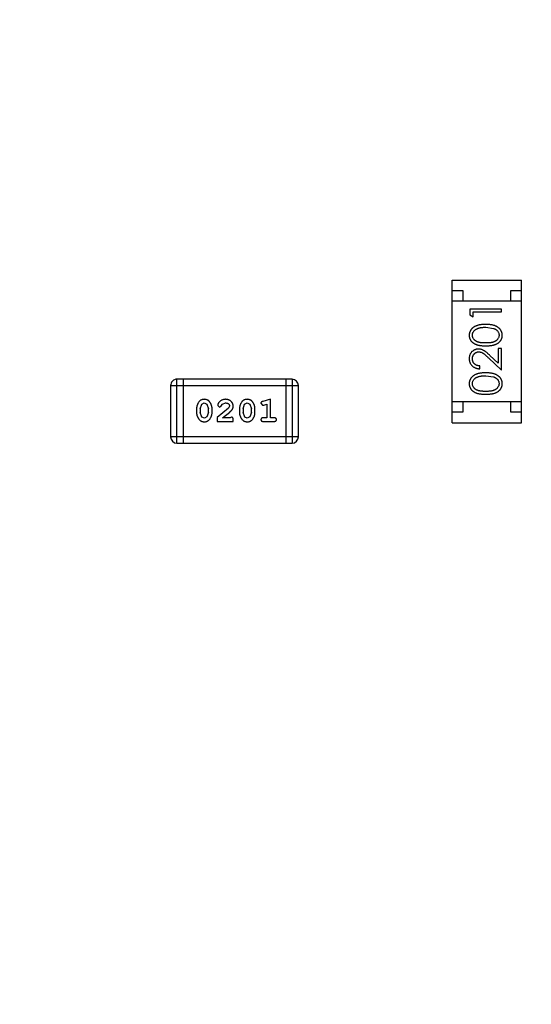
# Model space of a CAD drawing. Header units: inches. Extents: x 246 to 500, y -220 to -17.
# Tile 96 of 118: x 461.27 to 463.7, y -108.48 to -103.79. Entities that reach past the tile are written whole.
import ezdxf

# ---------------------------------------------------------------- set-up
doc = ezdxf.new("R2010")
doc.units = ezdxf.units.IN
doc.header["$LTSCALE"] = 1.21
doc.header["$MEASUREMENT"] = 0
doc.header["$PDMODE"] = 3
doc.header["$PDSIZE"] = 0.3125
doc.layers.get('0').update_dxf_attribs({"linetype": 'CONTINUOUS'})
doc.layers.get('Defpoints').update_dxf_attribs({"linetype": 'CONTINUOUS'})
doc.layers.add('DIM', color=3, linetype='CONTINUOUS')
doc.styles.get("Standard").update_dxf_attribs({"font": 'txt', "width": 0.8})
doc.dimstyles.get("Standard").update_dxf_attribs({"dimtxt": 0.15625, "dimasz": 0.1875, "dimexe": 0.125, "dimexo": 0.0625, "dimgap": 0.09, "dimtad": 0, "dimtih": 1, "dimtoh": 1, "dimzin": 4, "dimdsep": 46, "dimtxsty": 'Standard', "dimblk": '_FILLED', "dimblk1": '_FILLED', "dimblk2": '_FILLED', "dimcen": 0.09, "dimazin": 1, "dimtp": 0.01, "dimtm": 0.01, "dimtfac": 1, "dimtofl": 0, "dimtmove": 0, "dimatfit": 3, "dimldrblk": '_FILLED', "dimfxl": 1, "dimtolj": 1, "dimtzin": 4, "dimarcsym": 0})

# ---------------------------------------------------------------- blocks, each defined once
blk = doc.blocks.new('_FILLED')
at = {"color": 0, "linetype": 'ByBlock'}
blk.add_solid([(0, 0), (-1, 0.1667), (-1, -0.1667)], dxfattribs=at)
blk = doc.blocks.new('*D60')
at = {"layer": 'Defpoints', "color": 0}
for p in [(481.9401, -91.8581), (457.6897, -127.8567), (492.1011, -127.8567)]:
    blk.add_point(p, dxfattribs=at)
at = {"layer": 'DIM', "color": 0, "lineweight": -2}
for p, q in [((482.0026, -91.8581), (492.2261, -91.8581)), ((492.1011, -93.8581), (492.1011, -106.8341)), ((492.1011, -125.8567), (492.1011, -112.8807)), ((457.7522, -127.8567), (492.2261, -127.8567))]:
    blk.add_line(p, q, dxfattribs=at)
at = {"layer": 'DIM', "color": 0, "lineweight": -2, "xscale": 2, "yscale": 2, "zscale": 2}
for p, rotation in [((492.1011, -91.8581), 90), ((492.1011, -127.8567), 270)]:
    blk.add_blockref('_FILLED', p, dxfattribs=dict(at, rotation=rotation))
at = {"layer": 'DIM', "color": 0, "insert": (492.1011, -109.8574), "char_height": 2, "attachment_point": 5, "rotation": 90}
blk.add_mtext('\\A1;36.00', dxfattribs=at)

msp = doc.modelspace()

# ---------------------------------------------------------------- linework, layer by layer
at = {"color": 7, "linetype": 'Continuous'}
for p, q in [((463.3276, -105.7138), (463.3276, -105.0338)), ((463.3276, -105.0338), (463.6576, -105.0338)), ((463.6576, -105.7138), (463.6576, -105.0338)), ((463.3276, -105.0838), (463.3776, -105.0838)), ((463.3776, -105.0838), (463.3776, -105.1338)), ((463.6076, -105.1338), (463.6076, -105.0838)), ((463.6076, -105.0838), (463.6576, -105.0838)), ((463.6576, -105.1338), (463.3276, -105.1338)), ((463.4123, -105.172), (463.4123, -105.1997)), ((463.5623, -105.172), (463.4123, -105.172)), ((463.5623, -105.1854), (463.5623, -105.172)), ((463.4123, -105.1997), (463.4277, -105.2085)), ((463.4277, -105.2085), (463.4277, -105.1854)), ((463.4277, -105.1854), (463.5623, -105.1854)), ((463.4873, -105.2585), (463.525, -105.2642)), ((463.5469, -105.3604), (463.5469, -105.4302)), ((463.5623, -105.3604), (463.5469, -105.3604)), ((463.5623, -105.4623), (463.5623, -105.3604)), ((463.5003, -105.4042), (463.5623, -105.4623)), ((463.5469, -105.4302), (463.5069, -105.3927)), ((463.4585, -105.4566), (463.4585, -105.4431)), ((463.4873, -105.4893), (463.525, -105.4949)), ((461.9854, -105.5366), (461.9854, -105.7805)), ((461.9854, -105.5366), (462.595, -105.5366)), ((462.0159, -105.811), (462.0159, -105.5062)), ((462.5645, -105.5062), (462.0159, -105.5062)), ((462.0464, -105.811), (462.0464, -105.5062)), ((462.5341, -105.5062), (462.5341, -105.811)), ((462.5645, -105.5062), (462.5645, -105.811)), ((462.595, -105.7805), (462.595, -105.5366)), ((462.1266, -105.6468), (462.1339, -105.625)), ((462.1339, -105.625), (462.1462, -105.6192)), ((462.1462, -105.6192), (462.1584, -105.6245)), ((462.1584, -105.6245), (462.1659, -105.6468)), ((462.21, -105.6312), (462.2188, -105.6397)), ((462.2188, -105.6397), (462.2273, -105.6331)), ((462.2273, -105.6331), (462.2323, -105.6246)), ((462.2323, -105.6246), (462.2471, -105.6192)), ((462.2666, -105.6338), (462.2619, -105.6435)), ((462.3311, -105.6468), (462.3384, -105.625)), ((462.3384, -105.625), (462.3507, -105.6192)), ((462.3507, -105.6192), (462.3629, -105.6245)), ((462.3629, -105.6245), (462.3705, -105.6468)), ((462.4161, -105.621), (462.424, -105.6302)), ((462.424, -105.6302), (462.4294, -105.6292)), ((462.4617, -105.6019), (462.4251, -105.6118)), ((462.4294, -105.6292), (462.4444, -105.625)), ((462.4444, -105.625), (462.4444, -105.69)), ((462.4617, -105.69), (462.4617, -105.6019)), ((463.6576, -105.6138), (463.3276, -105.6138)), ((463.3776, -105.6138), (463.3776, -105.6638)), ((463.6076, -105.6638), (463.6076, -105.6138)), ((462.1093, -105.6465), (462.1093, -105.6643)), ((462.1266, -105.6468), (462.1266, -105.664)), ((462.1343, -105.6863), (462.1266, -105.664)), ((462.1464, -105.6916), (462.1343, -105.6863)), ((462.1587, -105.6858), (462.1464, -105.6916)), ((462.1659, -105.664), (462.1587, -105.6858)), ((462.1659, -105.664), (462.1659, -105.6468)), ((462.1832, -105.6643), (462.1832, -105.6465)), ((462.2619, -105.6435), (462.2068, -105.6884)), ((462.2068, -105.6884), (462.2068, -105.7073)), ((462.2336, -105.69), (462.2672, -105.663)), ((462.2753, -105.6869), (462.2698, -105.69)), ((462.3138, -105.6465), (462.3138, -105.6643)), ((462.3311, -105.6468), (462.3311, -105.664)), ((462.3388, -105.6863), (462.3311, -105.664)), ((462.3509, -105.6916), (462.3388, -105.6863)), ((462.3632, -105.6858), (462.3509, -105.6916)), ((462.3705, -105.664), (462.3632, -105.6858)), ((462.3705, -105.664), (462.3705, -105.6468)), ((462.3878, -105.6643), (462.3878, -105.6465)), ((463.3776, -105.6638), (463.3276, -105.6638)), ((463.6576, -105.6638), (463.6076, -105.6638)), ((462.2068, -105.7073), (462.2839, -105.7073)), ((462.2698, -105.69), (462.2336, -105.69)), ((462.2839, -105.7073), (462.2839, -105.6995)), ((462.4444, -105.69), (462.4271, -105.69)), ((462.4271, -105.7073), (462.479, -105.7073)), ((462.479, -105.69), (462.4617, -105.69)), ((463.3276, -105.7138), (463.6576, -105.7138)), ((462.595, -105.7805), (461.9854, -105.7805)), ((462.0159, -105.811), (462.5645, -105.811))]:
    msp.add_line(p, q, dxfattribs=at)
for centre, start, end in [((462.0159, -105.5366), 89.9999, 179.9999), ((462.5645, -105.5366), 359.9999, 89.9999), ((462.0159, -105.7805), 179.9999, 269.9999), ((462.5645, -105.7805), 269.9999, 359.9999)]:
    msp.add_arc(centre, 0.0305, start, end, dxfattribs=at)
for points, knots in [([(463.4874, -105.245), (463.4851, -105.2451), (463.4806, -105.2451), (463.474, -105.2454), (463.4678, -105.2459), (463.462, -105.2467), (463.4565, -105.2476), (463.4514, -105.2488), (463.4466, -105.2502), (463.4422, -105.2518), (463.4381, -105.2536), (463.4343, -105.2555), (463.4307, -105.2577), (463.4274, -105.2599), (463.4244, -105.2623), (463.4216, -105.2649), (463.4191, -105.2676), (463.4169, -105.2705), (463.4149, -105.2735), (463.4132, -105.2765), (463.4117, -105.2797), (463.4106, -105.283), (463.4096, -105.2863), (463.409, -105.2897), (463.4086, -105.2932), (463.4085, -105.2956), (463.4085, -105.2968)], [0, 0, 0, 0, 0.065278, 0.127205, 0.186168, 0.241675, 0.294115, 0.343609, 0.390387, 0.434463, 0.476646, 0.517002, 0.555936, 0.593716, 0.630057, 0.665601, 0.700745, 0.734917, 0.768681, 0.802087, 0.834849, 0.867433, 0.900138, 0.932806, 0.966212, 1, 1, 1, 1]), ([(463.4239, -105.2964), (463.424, -105.2947), (463.4241, -105.2914), (463.4254, -105.2866), (463.4275, -105.2819), (463.4299, -105.2782), (463.4321, -105.2753), (463.4342, -105.2733), (463.4364, -105.2713), (463.4389, -105.2695), (463.4416, -105.2678), (463.4445, -105.2663), (463.4477, -105.2648), (463.4511, -105.2635), (463.4548, -105.2623), (463.4587, -105.2613), (463.4629, -105.2604), (463.4673, -105.2597), (463.4719, -105.2592), (463.4768, -105.2587), (463.482, -105.2586), (463.4855, -105.2585), (463.4873, -105.2585)], [0, 0, 0, 0, 0.059689, 0.119507, 0.181075, 0.246162, 0.279894, 0.314468, 0.350403, 0.387474, 0.426147, 0.466624, 0.508745, 0.553328, 0.600058, 0.649177, 0.700552, 0.754894, 0.811825, 0.871514, 0.934319, 1, 1, 1, 1]), ([(463.5662, -105.2968), (463.5662, -105.2956), (463.5661, -105.2932), (463.5657, -105.2897), (463.565, -105.2863), (463.5641, -105.2829), (463.5629, -105.2797), (463.5614, -105.2765), (463.5597, -105.2734), (463.5577, -105.2704), (463.5555, -105.2675), (463.5529, -105.2648), (463.5502, -105.2622), (463.5471, -105.2598), (463.5438, -105.2575), (463.5402, -105.2554), (463.5364, -105.2535), (463.5324, -105.2517), (463.528, -105.2501), (463.5232, -105.2488), (463.5181, -105.2476), (463.5127, -105.2466), (463.5069, -105.246), (463.5007, -105.2454), (463.4942, -105.2451), (463.4897, -105.2451), (463.4874, -105.245)], [0, 0, 0, 0, 0.033824, 0.067298, 0.10028, 0.133019, 0.165736, 0.198792, 0.232372, 0.266409, 0.301016, 0.336196, 0.371972, 0.408574, 0.446394, 0.485225, 0.525372, 0.567224, 0.611081, 0.65775, 0.70702, 0.759235, 0.814484, 0.873227, 0.934937, 1, 1, 1, 1]), ([(463.525, -105.2642), (463.5261, -105.2646), (463.5281, -105.2653), (463.5311, -105.2667), (463.5338, -105.2681), (463.5363, -105.2697), (463.5386, -105.2715), (463.5408, -105.2733), (463.5427, -105.2753), (463.5449, -105.2781), (463.5473, -105.2818), (463.5493, -105.2865), (463.5506, -105.2914), (463.5507, -105.2947), (463.5508, -105.2964)], [0, 0, 0, 0, 0.075949, 0.148549, 0.218996, 0.286119, 0.351826, 0.416074, 0.478265, 0.540325, 0.660405, 0.774606, 0.887187, 1, 1, 1, 1]), ([(463.4085, -105.2968), (463.4085, -105.298), (463.4085, -105.3003), (463.409, -105.3038), (463.4096, -105.3071), (463.4106, -105.3104), (463.4117, -105.3137), (463.4132, -105.3168), (463.4149, -105.3198), (463.4168, -105.3228), (463.4191, -105.3256), (463.4215, -105.3282), (463.4242, -105.3307), (463.4272, -105.333), (463.4304, -105.3352), (463.4338, -105.3372), (463.4375, -105.339), (463.4415, -105.3407), (463.4458, -105.3422), (463.4505, -105.3435), (463.4556, -105.3446), (463.4612, -105.3454), (463.4671, -105.3461), (463.4735, -105.3466), (463.4803, -105.3469), (463.485, -105.3469), (463.4874, -105.347)], [0, 0, 0, 0, 0.033742, 0.066533, 0.099153, 0.13154, 0.164087, 0.196563, 0.229707, 0.263315, 0.297504, 0.331686, 0.366482, 0.4021, 0.438958, 0.476748, 0.515985, 0.556589, 0.599519, 0.645765, 0.695487, 0.748721, 0.805687, 0.866754, 0.931405, 1, 1, 1, 1]), ([(463.4873, -105.3335), (463.4853, -105.3335), (463.4814, -105.3335), (463.4758, -105.3332), (463.4705, -105.3329), (463.4656, -105.3324), (463.461, -105.3318), (463.4569, -105.3309), (463.4531, -105.33), (463.4497, -105.3289), (463.4466, -105.3277), (463.4437, -105.3263), (463.441, -105.3248), (463.4385, -105.3232), (463.4362, -105.3215), (463.4341, -105.3196), (463.4321, -105.3175), (463.4299, -105.3147), (463.4275, -105.3109), (463.4254, -105.3062), (463.4241, -105.3013), (463.424, -105.298), (463.4239, -105.2964)], [0, 0, 0, 0, 0.073302, 0.142286, 0.206253, 0.266017, 0.321612, 0.372532, 0.419497, 0.462398, 0.502825, 0.541489, 0.579034, 0.615143, 0.650298, 0.684912, 0.718701, 0.752189, 0.817245, 0.879117, 0.939613, 1, 1, 1, 1]), ([(463.5508, -105.2964), (463.5507, -105.298), (463.5505, -105.3013), (463.5492, -105.3062), (463.5472, -105.3109), (463.5448, -105.3147), (463.5425, -105.3175), (463.5406, -105.3196), (463.5384, -105.3215), (463.5361, -105.3233), (463.5336, -105.3249), (463.5309, -105.3264), (463.528, -105.3277), (463.5249, -105.329), (463.5215, -105.3301), (463.5177, -105.331), (463.5135, -105.3317), (463.509, -105.3324), (463.5041, -105.3329), (463.4989, -105.3332), (463.4932, -105.3335), (463.4893, -105.3335), (463.4873, -105.3335)], [0, 0, 0, 0, 0.060034, 0.120278, 0.182348, 0.247919, 0.281641, 0.315701, 0.350322, 0.385703, 0.421819, 0.459196, 0.497866, 0.538301, 0.58121, 0.628183, 0.679403, 0.734699, 0.794074, 0.858416, 0.927049, 1, 1, 1, 1]), ([(463.4874, -105.347), (463.4898, -105.3469), (463.4944, -105.3469), (463.5012, -105.3466), (463.5075, -105.3461), (463.5135, -105.3454), (463.519, -105.3445), (463.5242, -105.3434), (463.5289, -105.3421), (463.5332, -105.3406), (463.5372, -105.3389), (463.5409, -105.337), (463.5444, -105.335), (463.5476, -105.3329), (463.5506, -105.3306), (463.5533, -105.3281), (463.5557, -105.3254), (463.5579, -105.3226), (463.5599, -105.3197), (463.5616, -105.3167), (463.563, -105.3136), (463.5641, -105.3104), (463.5651, -105.3071), (463.5657, -105.3038), (463.5661, -105.3003), (463.5662, -105.298), (463.5662, -105.2968)], [0, 0, 0, 0, 0.068113, 0.132564, 0.193427, 0.250218, 0.303569, 0.353576, 0.400235, 0.443586, 0.484619, 0.524292, 0.56238, 0.599049, 0.63494, 0.669782, 0.704009, 0.737842, 0.771098, 0.803896, 0.836415, 0.868639, 0.900715, 0.933378, 0.966213, 1, 1, 1, 1]), ([(463.4531, -105.3623), (463.4516, -105.3624), (463.4487, -105.3625), (463.4444, -105.363), (463.4402, -105.3641), (463.4362, -105.3654), (463.4324, -105.3672), (463.4287, -105.3694), (463.4251, -105.3719), (463.4217, -105.3748), (463.4186, -105.378), (463.4159, -105.3816), (463.4136, -105.3853), (463.4117, -105.3893), (463.4103, -105.3936), (463.4093, -105.3981), (463.4086, -105.4028), (463.4085, -105.406), (463.4085, -105.4077)], [0, 0, 0, 0, 0.06271, 0.123347, 0.183401, 0.242828, 0.302097, 0.36242, 0.423725, 0.487032, 0.550491, 0.612709, 0.674265, 0.73617, 0.799211, 0.863483, 0.930525, 1, 1, 1, 1]), ([(463.4085, -105.4077), (463.4085, -105.4093), (463.4086, -105.4126), (463.4093, -105.4175), (463.4104, -105.4221), (463.4119, -105.4265), (463.4139, -105.4307), (463.4163, -105.4347), (463.4192, -105.4386), (463.4225, -105.4421), (463.4261, -105.4454), (463.43, -105.4483), (463.4342, -105.4507), (463.4386, -105.4527), (463.4432, -105.4544), (463.4481, -105.4555), (463.4532, -105.4563), (463.4567, -105.4565), (463.4585, -105.4566)], [0, 0, 0, 0, 0.06445, 0.126725, 0.187421, 0.247417, 0.306749, 0.366595, 0.427749, 0.490235, 0.553031, 0.614805, 0.676505, 0.738096, 0.801021, 0.864897, 0.931209, 1, 1, 1, 1]), ([(463.4239, -105.4083), (463.4239, -105.4072), (463.424, -105.405), (463.4244, -105.4018), (463.4251, -105.3987), (463.4261, -105.3957), (463.4273, -105.3929), (463.4289, -105.3902), (463.4307, -105.3876), (463.4328, -105.3852), (463.4351, -105.383), (463.4375, -105.3811), (463.44, -105.3795), (463.4427, -105.3781), (463.4454, -105.3771), (463.4483, -105.3764), (463.4512, -105.3759), (463.4533, -105.3758), (463.4543, -105.3758)], [0, 0, 0, 0, 0.068027, 0.133505, 0.19695, 0.26027, 0.322741, 0.384982, 0.448465, 0.513424, 0.578224, 0.640011, 0.700094, 0.760067, 0.819012, 0.877878, 0.938035, 1, 1, 1, 1]), ([(463.5069, -105.3927), (463.5054, -105.3913), (463.5024, -105.3885), (463.498, -105.3845), (463.4939, -105.381), (463.49, -105.3778), (463.4864, -105.3749), (463.483, -105.3725), (463.4799, -105.3704), (463.476, -105.368), (463.4713, -105.3657), (463.4654, -105.3638), (463.4593, -105.3626), (463.4552, -105.3624), (463.4531, -105.3623)], [0, 0, 0, 0, 0.09953, 0.192079, 0.277712, 0.357454, 0.429648, 0.495771, 0.555538, 0.608657, 0.707578, 0.804328, 0.901298, 1, 1, 1, 1]), ([(463.4543, -105.3758), (463.4559, -105.3759), (463.4591, -105.376), (463.4639, -105.377), (463.4686, -105.3787), (463.4724, -105.3807), (463.4755, -105.3828), (463.4782, -105.3846), (463.4811, -105.387), (463.4844, -105.3896), (463.4879, -105.3927), (463.4918, -105.3962), (463.4959, -105.4), (463.4988, -105.4028), (463.5003, -105.4042)], [0, 0, 0, 0, 0.088014, 0.174976, 0.2638, 0.355443, 0.406413, 0.465519, 0.533076, 0.609353, 0.693899, 0.787171, 0.889197, 1, 1, 1, 1]), ([(463.4585, -105.4431), (463.4572, -105.443), (463.4545, -105.4427), (463.4508, -105.442), (463.4472, -105.441), (463.4439, -105.4398), (463.4408, -105.4383), (463.438, -105.4366), (463.4353, -105.4346), (463.4329, -105.4323), (463.4308, -105.4298), (463.4289, -105.4272), (463.4274, -105.4244), (463.4261, -105.4215), (463.4251, -105.4184), (463.4244, -105.4152), (463.424, -105.4118), (463.4239, -105.4095), (463.4239, -105.4083)], [0, 0, 0, 0, 0.073648, 0.143686, 0.210962, 0.275557, 0.338064, 0.399311, 0.4594, 0.51934, 0.579024, 0.637809, 0.695959, 0.754122, 0.813113, 0.873453, 0.935561, 1, 1, 1, 1]), ([(463.4874, -105.4758), (463.4851, -105.4758), (463.4806, -105.4759), (463.474, -105.4762), (463.4678, -105.4767), (463.462, -105.4775), (463.4565, -105.4784), (463.4514, -105.4796), (463.4466, -105.481), (463.4422, -105.4826), (463.4381, -105.4844), (463.4343, -105.4863), (463.4307, -105.4884), (463.4274, -105.4907), (463.4244, -105.4931), (463.4216, -105.4956), (463.4191, -105.4984), (463.4169, -105.5012), (463.4149, -105.5042), (463.4132, -105.5073), (463.4117, -105.5105), (463.4106, -105.5137), (463.4096, -105.5171), (463.409, -105.5205), (463.4086, -105.524), (463.4085, -105.5264), (463.4085, -105.5276)], [0, 0, 0, 0, 0.065278, 0.127205, 0.186168, 0.241675, 0.294115, 0.343609, 0.390387, 0.434463, 0.476646, 0.517002, 0.555936, 0.593716, 0.630057, 0.665601, 0.700745, 0.734917, 0.768681, 0.802087, 0.834849, 0.867433, 0.900138, 0.932806, 0.966212, 1, 1, 1, 1]), ([(463.4239, -105.5271), (463.424, -105.5255), (463.4241, -105.5222), (463.4254, -105.5174), (463.4275, -105.5127), (463.4299, -105.5089), (463.4321, -105.5061), (463.4342, -105.504), (463.4364, -105.5021), (463.4389, -105.5003), (463.4416, -105.4986), (463.4445, -105.497), (463.4477, -105.4956), (463.4511, -105.4943), (463.4548, -105.4931), (463.4587, -105.492), (463.4629, -105.4912), (463.4673, -105.4905), (463.4719, -105.49), (463.4768, -105.4895), (463.482, -105.4893), (463.4855, -105.4893), (463.4873, -105.4893)], [0, 0, 0, 0, 0.059689, 0.119507, 0.181075, 0.246162, 0.279894, 0.314468, 0.350403, 0.387474, 0.426147, 0.466624, 0.508745, 0.553328, 0.600058, 0.649177, 0.700552, 0.754894, 0.811825, 0.871514, 0.934319, 1, 1, 1, 1]), ([(463.5662, -105.5276), (463.5662, -105.5264), (463.5661, -105.524), (463.5657, -105.5205), (463.565, -105.5171), (463.5641, -105.5137), (463.5629, -105.5105), (463.5614, -105.5073), (463.5597, -105.5042), (463.5577, -105.5011), (463.5555, -105.4983), (463.5529, -105.4955), (463.5502, -105.4929), (463.5471, -105.4905), (463.5438, -105.4883), (463.5402, -105.4862), (463.5364, -105.4843), (463.5324, -105.4825), (463.528, -105.4809), (463.5232, -105.4796), (463.5181, -105.4784), (463.5127, -105.4774), (463.5069, -105.4767), (463.5007, -105.4762), (463.4942, -105.4759), (463.4897, -105.4758), (463.4874, -105.4758)], [0, 0, 0, 0, 0.033824, 0.067298, 0.10028, 0.133019, 0.165736, 0.198792, 0.232372, 0.266409, 0.301016, 0.336196, 0.371972, 0.408574, 0.446394, 0.485225, 0.525372, 0.567224, 0.611081, 0.65775, 0.70702, 0.759235, 0.814484, 0.873227, 0.934937, 1, 1, 1, 1]), ([(463.525, -105.4949), (463.5261, -105.4953), (463.5281, -105.4961), (463.5311, -105.4974), (463.5338, -105.4989), (463.5363, -105.5005), (463.5386, -105.5022), (463.5408, -105.5041), (463.5427, -105.5061), (463.5449, -105.5089), (463.5473, -105.5126), (463.5493, -105.5173), (463.5506, -105.5221), (463.5507, -105.5255), (463.5508, -105.5271)], [0, 0, 0, 0, 0.075949, 0.148549, 0.218996, 0.286119, 0.351826, 0.416074, 0.478265, 0.540325, 0.660405, 0.774606, 0.887187, 1, 1, 1, 1]), ([(463.4085, -105.5276), (463.4085, -105.5288), (463.4085, -105.5311), (463.409, -105.5345), (463.4096, -105.5379), (463.4106, -105.5412), (463.4117, -105.5444), (463.4132, -105.5475), (463.4149, -105.5506), (463.4168, -105.5535), (463.4191, -105.5563), (463.4215, -105.559), (463.4242, -105.5615), (463.4272, -105.5638), (463.4304, -105.5659), (463.4338, -105.568), (463.4375, -105.5698), (463.4415, -105.5715), (463.4458, -105.5729), (463.4505, -105.5742), (463.4556, -105.5753), (463.4612, -105.5762), (463.4671, -105.5769), (463.4735, -105.5774), (463.4803, -105.5777), (463.485, -105.5777), (463.4874, -105.5777)], [0, 0, 0, 0, 0.033742, 0.066533, 0.099153, 0.13154, 0.164087, 0.196563, 0.229707, 0.263315, 0.297504, 0.331686, 0.366482, 0.4021, 0.438958, 0.476748, 0.515985, 0.556589, 0.599519, 0.645765, 0.695487, 0.748721, 0.805687, 0.866754, 0.931405, 1, 1, 1, 1]), ([(463.4873, -105.5643), (463.4853, -105.5643), (463.4814, -105.5643), (463.4758, -105.564), (463.4705, -105.5637), (463.4656, -105.5631), (463.461, -105.5625), (463.4569, -105.5617), (463.4531, -105.5608), (463.4497, -105.5597), (463.4466, -105.5585), (463.4437, -105.5571), (463.441, -105.5556), (463.4385, -105.554), (463.4362, -105.5522), (463.4341, -105.5503), (463.4321, -105.5483), (463.4299, -105.5455), (463.4275, -105.5417), (463.4254, -105.537), (463.4241, -105.5321), (463.424, -105.5288), (463.4239, -105.5271)], [0, 0, 0, 0, 0.073302, 0.142286, 0.206253, 0.266017, 0.321612, 0.372532, 0.419497, 0.462398, 0.502825, 0.541489, 0.579034, 0.615143, 0.650298, 0.684912, 0.718701, 0.752189, 0.817245, 0.879117, 0.939613, 1, 1, 1, 1]), ([(463.5508, -105.5271), (463.5507, -105.5288), (463.5505, -105.5321), (463.5492, -105.537), (463.5472, -105.5417), (463.5448, -105.5455), (463.5425, -105.5483), (463.5406, -105.5504), (463.5384, -105.5523), (463.5361, -105.554), (463.5336, -105.5557), (463.5309, -105.5571), (463.528, -105.5585), (463.5249, -105.5597), (463.5215, -105.5608), (463.5177, -105.5617), (463.5135, -105.5625), (463.509, -105.5632), (463.5041, -105.5636), (463.4989, -105.564), (463.4932, -105.5643), (463.4893, -105.5643), (463.4873, -105.5643)], [0, 0, 0, 0, 0.060034, 0.120278, 0.182348, 0.247919, 0.281641, 0.315701, 0.350322, 0.385703, 0.421819, 0.459196, 0.497866, 0.538301, 0.58121, 0.628183, 0.679403, 0.734699, 0.794074, 0.858416, 0.927049, 1, 1, 1, 1]), ([(463.4874, -105.5777), (463.4898, -105.5777), (463.4944, -105.5777), (463.5012, -105.5774), (463.5075, -105.5769), (463.5135, -105.5762), (463.519, -105.5753), (463.5242, -105.5742), (463.5289, -105.5729), (463.5332, -105.5714), (463.5372, -105.5697), (463.5409, -105.5678), (463.5444, -105.5658), (463.5476, -105.5636), (463.5506, -105.5613), (463.5533, -105.5589), (463.5557, -105.5562), (463.5579, -105.5534), (463.5599, -105.5505), (463.5616, -105.5475), (463.563, -105.5444), (463.5641, -105.5412), (463.5651, -105.5379), (463.5657, -105.5345), (463.5661, -105.5311), (463.5662, -105.5288), (463.5662, -105.5276)], [0, 0, 0, 0, 0.068113, 0.132564, 0.193427, 0.250218, 0.303569, 0.353576, 0.400235, 0.443586, 0.484619, 0.524292, 0.56238, 0.599049, 0.63494, 0.669782, 0.704009, 0.737842, 0.771098, 0.803896, 0.836415, 0.868639, 0.900715, 0.933378, 0.966213, 1, 1, 1, 1]), ([(462.1461, -105.6019), (462.1447, -105.602), (462.1419, -105.602), (462.1378, -105.6027), (462.1339, -105.6039), (462.1304, -105.6054), (462.1271, -105.6075), (462.124, -105.61), (462.1212, -105.613), (462.1188, -105.6164), (462.1166, -105.62), (462.1146, -105.6237), (462.113, -105.6274), (462.1117, -105.6311), (462.1106, -105.6349), (462.1099, -105.6388), (462.1094, -105.6426), (462.1093, -105.6452), (462.1093, -105.6465)], [0, 0, 0, 0, 0.06692, 0.130834, 0.19258, 0.252759, 0.312631, 0.373411, 0.436359, 0.501894, 0.568244, 0.632472, 0.69556, 0.757163, 0.818592, 0.878885, 0.939235, 1, 1, 1, 1]), ([(462.1832, -105.6465), (462.1832, -105.6455), (462.1832, -105.6433), (462.1829, -105.6401), (462.1824, -105.637), (462.1817, -105.6339), (462.1808, -105.6308), (462.1797, -105.6278), (462.1784, -105.6249), (462.1769, -105.622), (462.1753, -105.6192), (462.1736, -105.6167), (462.172, -105.6144), (462.1703, -105.6123), (462.1686, -105.6104), (462.1669, -105.6088), (462.1652, -105.6073), (462.1628, -105.6058), (462.1596, -105.6042), (462.1554, -105.6029), (462.1509, -105.6021), (462.1477, -105.602), (462.1461, -105.6019)], [0, 0, 0, 0, 0.049855, 0.099516, 0.148482, 0.19758, 0.246804, 0.296268, 0.346517, 0.397047, 0.446826, 0.49336, 0.537801, 0.579207, 0.617974, 0.654833, 0.689171, 0.722088, 0.786392, 0.853518, 0.924186, 1, 1, 1, 1]), ([(462.2473, -105.6019), (462.2456, -105.602), (462.2422, -105.6021), (462.2373, -105.6029), (462.2325, -105.6044), (462.228, -105.6064), (462.2239, -105.6088), (462.2202, -105.6117), (462.2171, -105.6149), (462.2146, -105.6185), (462.2126, -105.6221), (462.2111, -105.6254), (462.2102, -105.6284), (462.2101, -105.6303), (462.21, -105.6312)], [0, 0, 0, 0, 0.098286, 0.193983, 0.289056, 0.384352, 0.477435, 0.566197, 0.652355, 0.737986, 0.818188, 0.887401, 0.94802, 1, 1, 1, 1]), ([(462.2471, -105.6192), (462.2485, -105.6193), (462.2512, -105.6194), (462.255, -105.6202), (462.2584, -105.6216), (462.2613, -105.6235), (462.2636, -105.6258), (462.2654, -105.6282), (462.2664, -105.6309), (462.2666, -105.6328), (462.2666, -105.6338)], [0, 0, 0, 0, 0.156344, 0.299348, 0.4327, 0.561, 0.682299, 0.791883, 0.89611, 1, 1, 1, 1]), ([(462.2839, -105.6347), (462.2839, -105.6336), (462.2838, -105.6314), (462.2834, -105.6281), (462.2825, -105.625), (462.2814, -105.6221), (462.2799, -105.6192), (462.2782, -105.6165), (462.2761, -105.6139), (462.2737, -105.6115), (462.271, -105.6092), (462.2682, -105.6073), (462.2651, -105.6056), (462.2619, -105.6042), (462.2585, -105.6032), (462.2549, -105.6024), (462.2511, -105.602), (462.2486, -105.6019), (462.2473, -105.6019)], [0, 0, 0, 0, 0.060981, 0.120256, 0.178148, 0.236115, 0.293993, 0.352864, 0.413358, 0.476056, 0.539296, 0.602396, 0.665116, 0.728325, 0.792919, 0.859317, 0.928302, 1, 1, 1, 1]), ([(462.2672, -105.663), (462.268, -105.6622), (462.2697, -105.6607), (462.2721, -105.6585), (462.2742, -105.6564), (462.2761, -105.6544), (462.2777, -105.6525), (462.2791, -105.6508), (462.2802, -105.6491), (462.2813, -105.6471), (462.2824, -105.6445), (462.2833, -105.6413), (462.2838, -105.6381), (462.2839, -105.6358), (462.2839, -105.6347)], [0, 0, 0, 0, 0.103002, 0.197728, 0.285279, 0.365235, 0.437224, 0.502446, 0.560545, 0.611446, 0.707576, 0.80349, 0.900532, 1, 1, 1, 1]), ([(462.3506, -105.6019), (462.3492, -105.602), (462.3464, -105.602), (462.3423, -105.6027), (462.3385, -105.6039), (462.3349, -105.6054), (462.3316, -105.6075), (462.3285, -105.61), (462.3257, -105.613), (462.3233, -105.6164), (462.3211, -105.62), (462.3192, -105.6237), (462.3175, -105.6274), (462.3162, -105.6311), (462.3151, -105.6349), (462.3144, -105.6388), (462.3139, -105.6426), (462.3138, -105.6452), (462.3138, -105.6465)], [0, 0, 0, 0, 0.06692, 0.130834, 0.19258, 0.252759, 0.312631, 0.373411, 0.436359, 0.501894, 0.568244, 0.632472, 0.69556, 0.757163, 0.818592, 0.878885, 0.939235, 1, 1, 1, 1]), ([(462.3878, -105.6465), (462.3877, -105.6455), (462.3877, -105.6433), (462.3874, -105.6401), (462.3869, -105.637), (462.3862, -105.6339), (462.3853, -105.6308), (462.3842, -105.6278), (462.3829, -105.6249), (462.3814, -105.622), (462.3798, -105.6192), (462.3781, -105.6167), (462.3765, -105.6144), (462.3748, -105.6123), (462.3731, -105.6104), (462.3714, -105.6088), (462.3697, -105.6073), (462.3673, -105.6058), (462.3641, -105.6042), (462.36, -105.6029), (462.3554, -105.6021), (462.3523, -105.602), (462.3506, -105.6019)], [0, 0, 0, 0, 0.049855, 0.099516, 0.148482, 0.19758, 0.246804, 0.296268, 0.346517, 0.397047, 0.446826, 0.49336, 0.537801, 0.579207, 0.617974, 0.654833, 0.689171, 0.722088, 0.786392, 0.853518, 0.924186, 1, 1, 1, 1]), ([(462.4251, -105.6118), (462.4243, -105.6121), (462.4227, -105.6125), (462.4206, -105.6134), (462.419, -105.6143), (462.4178, -105.6153), (462.417, -105.6165), (462.4165, -105.6178), (462.4161, -105.6193), (462.4161, -105.6204), (462.4161, -105.621)], [0, 0, 0, 0, 0.187321, 0.344927, 0.475328, 0.579604, 0.674244, 0.773631, 0.882025, 1, 1, 1, 1]), ([(462.1093, -105.6643), (462.1093, -105.6654), (462.1094, -105.6675), (462.1097, -105.6707), (462.1102, -105.6738), (462.1109, -105.6769), (462.1117, -105.6799), (462.1129, -105.6829), (462.1141, -105.6859), (462.1156, -105.6888), (462.1172, -105.6915), (462.1188, -105.694), (462.1204, -105.6963), (462.1221, -105.6985), (462.1238, -105.7003), (462.1255, -105.702), (462.1272, -105.7034), (462.1296, -105.705), (462.1328, -105.7066), (462.137, -105.7079), (462.1415, -105.7088), (462.1447, -105.7088), (462.1464, -105.7089)], [0, 0, 0, 0, 0.049886, 0.09882, 0.148132, 0.19689, 0.246038, 0.295176, 0.345305, 0.395692, 0.445312, 0.491875, 0.535813, 0.577009, 0.616081, 0.652689, 0.687585, 0.720206, 0.785062, 0.85223, 0.923759, 1, 1, 1, 1]), ([(462.1464, -105.7089), (462.1478, -105.7089), (462.1506, -105.7088), (462.1547, -105.7081), (462.1585, -105.7069), (462.1621, -105.7054), (462.1654, -105.7033), (462.1685, -105.7008), (462.1713, -105.6979), (462.1737, -105.6945), (462.1759, -105.6909), (462.1779, -105.6872), (462.1795, -105.6835), (462.1809, -105.6797), (462.1819, -105.6759), (462.1827, -105.6721), (462.1832, -105.6682), (462.1832, -105.6656), (462.1832, -105.6643)], [0, 0, 0, 0, 0.067217, 0.131051, 0.19272, 0.252824, 0.312745, 0.373449, 0.436041, 0.501494, 0.567761, 0.632087, 0.695096, 0.757109, 0.817993, 0.878657, 0.939311, 1, 1, 1, 1]), ([(462.2839, -105.6995), (462.2839, -105.6984), (462.2839, -105.6964), (462.2834, -105.6937), (462.2828, -105.6915), (462.2817, -105.6897), (462.2804, -105.6884), (462.2789, -105.6875), (462.2771, -105.6869), (462.2759, -105.6869), (462.2753, -105.6869)], [0, 0, 0, 0, 0.1844, 0.34094, 0.473574, 0.586824, 0.690029, 0.789175, 0.890445, 1, 1, 1, 1]), ([(462.3138, -105.6643), (462.3138, -105.6654), (462.3139, -105.6675), (462.3142, -105.6707), (462.3147, -105.6738), (462.3154, -105.6769), (462.3162, -105.6799), (462.3174, -105.6829), (462.3186, -105.6859), (462.3201, -105.6888), (462.3217, -105.6915), (462.3233, -105.694), (462.325, -105.6963), (462.3266, -105.6985), (462.3283, -105.7003), (462.33, -105.702), (462.3317, -105.7034), (462.3341, -105.705), (462.3373, -105.7066), (462.3415, -105.7079), (462.346, -105.7088), (462.3492, -105.7088), (462.3509, -105.7089)], [0, 0, 0, 0, 0.049886, 0.09882, 0.148132, 0.19689, 0.246038, 0.295176, 0.345305, 0.395692, 0.445312, 0.491875, 0.535813, 0.577009, 0.616081, 0.652689, 0.687585, 0.720206, 0.785062, 0.85223, 0.923759, 1, 1, 1, 1]), ([(462.3509, -105.7089), (462.3523, -105.7089), (462.3551, -105.7088), (462.3592, -105.7081), (462.3631, -105.7069), (462.3666, -105.7054), (462.37, -105.7033), (462.373, -105.7008), (462.3758, -105.6979), (462.3783, -105.6945), (462.3804, -105.6909), (462.3824, -105.6872), (462.3841, -105.6835), (462.3854, -105.6797), (462.3864, -105.6759), (462.3872, -105.6721), (462.3877, -105.6682), (462.3877, -105.6656), (462.3878, -105.6643)], [0, 0, 0, 0, 0.067217, 0.131051, 0.19272, 0.252824, 0.312745, 0.373449, 0.436041, 0.501494, 0.567761, 0.632087, 0.695096, 0.757109, 0.817993, 0.878657, 0.939311, 1, 1, 1, 1]), ([(462.4271, -105.69), (462.4262, -105.69), (462.4245, -105.6901), (462.4222, -105.6905), (462.4202, -105.6913), (462.4187, -105.6924), (462.4175, -105.6937), (462.4167, -105.6952), (462.4162, -105.6969), (462.4161, -105.6981), (462.4161, -105.6987)], [0, 0, 0, 0, 0.169102, 0.317658, 0.446239, 0.563118, 0.671828, 0.776546, 0.884858, 1, 1, 1, 1]), ([(462.4161, -105.6987), (462.4161, -105.6993), (462.4162, -105.7005), (462.4167, -105.7021), (462.4175, -105.7037), (462.4187, -105.705), (462.4202, -105.7061), (462.4222, -105.7068), (462.4245, -105.7073), (462.4262, -105.7073), (462.4271, -105.7073)], [0, 0, 0, 0, 0.115051, 0.223278, 0.329269, 0.437893, 0.554681, 0.682591, 0.83103, 1, 1, 1, 1]), ([(462.49, -105.6987), (462.49, -105.6981), (462.4899, -105.6969), (462.4894, -105.6952), (462.4886, -105.6937), (462.4874, -105.6924), (462.4859, -105.6913), (462.4839, -105.6905), (462.4816, -105.6901), (462.4799, -105.69), (462.479, -105.69)], [0, 0, 0, 0, 0.11517, 0.223509, 0.328254, 0.438012, 0.553651, 0.682263, 0.830856, 1, 1, 1, 1]), ([(462.479, -105.7073), (462.4799, -105.7073), (462.4816, -105.7073), (462.4839, -105.7068), (462.4859, -105.7061), (462.4874, -105.705), (462.4886, -105.7037), (462.4894, -105.7021), (462.4899, -105.7005), (462.49, -105.6993), (462.49, -105.6987)], [0, 0, 0, 0, 0.169012, 0.317488, 0.445429, 0.560977, 0.67065, 0.776666, 0.88492, 1, 1, 1, 1])]:
    msp.add_open_spline(points, degree=3, knots=knots, dxfattribs=at)

# ---------------------------------------------------------------- dimensions: what is measured, and where the dimension line sits
at = {"layer": 'DIM'}
dim = msp.add_linear_dim(base=(492.1011, -127.8567), p1=(481.9401, -91.8581), p2=(457.6897, -127.8567), angle=90, dimstyle='Standard', override={"dimtxt": 2, "dimasz": 2, "dimtih": 0, "dimtoh": 0, "dimzin": 0, "dimcen": 0.198, "dimadec": 0, "dimazin": 0, "dimtp": 0, "dimtm": 0, "dimtdec": 4, "dimtzin": 0}, dxfattribs=at)
dim.commit()
dim.dimension.update_dxf_attribs({"geometry": '*D60', "text_midpoint": (492.1011, -109.8574)})

doc.saveas('drawing.dxf')
